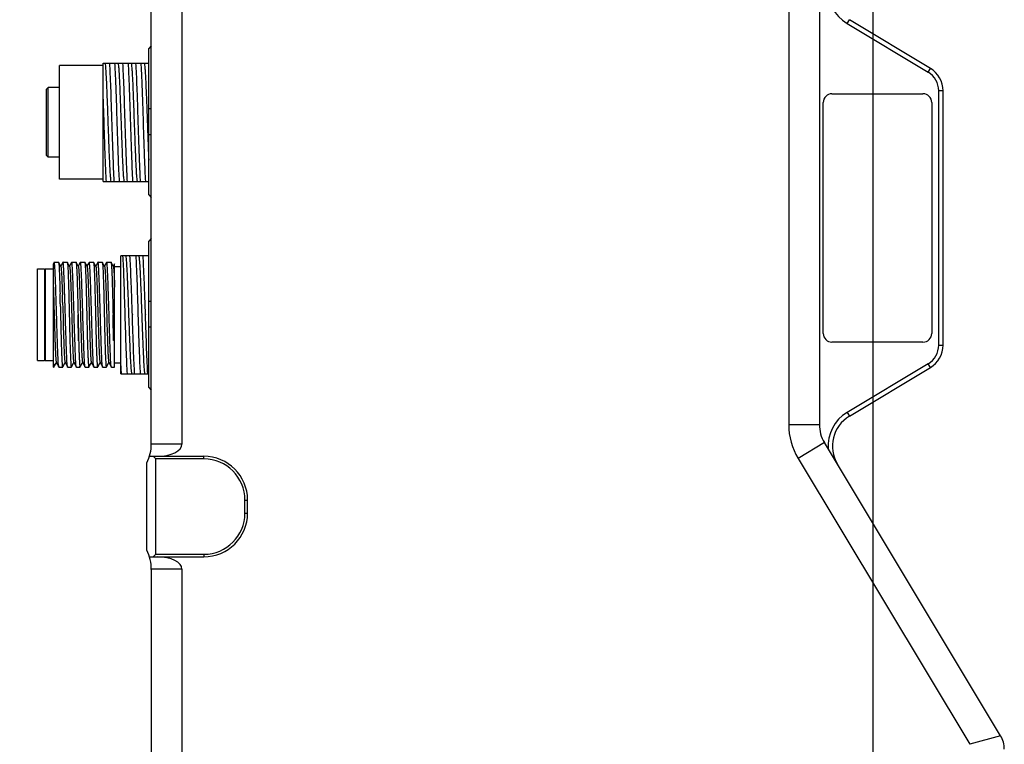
# Model space of a CAD drawing. Header units: millimetres. Extents: x 139 to 470, y 107 to 343.
# Tile 8 of 20: x 246 to 275, y 213 to 234. Entities that reach past the tile are written whole.
import ezdxf

# ---------------------------------------------------------------- set-up
doc = ezdxf.new("R2010")
doc.units = ezdxf.units.MM
doc.header["$LTSCALE"] = 32.67
doc.header["$PDMODE"] = 3
doc.header["$PDSIZE"] = 8
doc.layers.get('0').update_dxf_attribs({"linetype": 'CONTINUOUS'})
doc.layers.get('Defpoints').update_dxf_attribs({"linetype": 'CONTINUOUS'})
doc.layers.add('00_COMPONENTS', color=7, linetype='CONTINUOUS')
doc.layers.add('51__DRAFT_DIMS', color=7, linetype='CONTINUOUS')
doc.styles.get("Standard").update_dxf_attribs({"font": 'Roboto-Regular.ttf'})
doc.dimstyles.new('DIMSTYLE_5', dxfattribs={"dimtxt": 3, "dimasz": 3, "dimexe": 2.5, "dimexo": 0.5, "dimgap": 0.75, "dimtad": 1, "dimlfac": 4, "dimdsep": 46, "dimtxsty": 'STANDARD', "dimblk": '_FILLED', "dimblk1": '_FILLED', "dimblk2": '_FILLED', "dimcen": 0.09, "dimclrt": 3, "dimazin": 2, "dimtp": 0.5, "dimtm": 0.5, "dimtfac": 1, "dimtofl": 0, "dimtmove": 0, "dimatfit": 3, "dimldrblk": '_FILLED', "dimfxl": 1, "dimtolj": 1, "dimarcsym": 0})

# ---------------------------------------------------------------- blocks, each defined once
blk = doc.blocks.new('_FILLED')
at = {"color": 0, "linetype": 'ByBlock'}
blk.add_solid([(0, 0), (-1, 0.1667), (-1, -0.1667)], dxfattribs=at)
blk = doc.blocks.new('*D8')
at = {"layer": '51__DRAFT_DIMS', "color": 0, "lineweight": -2}
for p, q in [((257.653, 257.908), (226.642, 257.908)), ((229.142, 254.908), (229.142, 200.908)), ((253.214, 197.908), (226.642, 197.908))]:
    blk.add_line(p, q, dxfattribs=at)
at = {"layer": 'Defpoints', "color": 0}
for p in [(258.153, 257.908), (229.142, 197.908), (253.714, 197.908)]:
    blk.add_point(p, dxfattribs=at)
at = {"layer": '51__DRAFT_DIMS', "color": 0, "linetype": 'ByBlock', "lineweight": -2, "xscale": 3, "yscale": 3, "zscale": 3}
for p, rotation in [((229.142, 257.908), 90), ((229.142, 197.908), 270)]:
    blk.add_blockref('_FILLED', p, dxfattribs=dict(at, rotation=rotation))
at = {"layer": '51__DRAFT_DIMS', "color": 3, "insert": (224.392, 227.878), "char_height": 3, "attachment_point": 2, "rotation": 90, "line_spacing_factor": 0.9}
blk.add_mtext('\\A1;240', dxfattribs=at)

msp = doc.modelspace()

# ---------------------------------------------------------------- linework, layer by layer
at = {"layer": '00_COMPONENTS', "color": 7}
for p, q in [((250.1531, 221.39), (250.1531, 234.3003)), ((251.0281, 234.3076), (251.0281, 221.3826)), ((268.3676, 233.751), (268.3676, 221.9392)), ((269.2426, 233.751), (269.2426, 221.9392)), ((270.0354, 233.4062), (272.35, 232.0154)), ((272.4144, 232.1226), (270.0998, 233.5133)), ((250.1531, 232.763), (250.0781, 232.6868)), ((250.0781, 228.5035), (250.0781, 232.6868)), ((247.5281, 228.9544), (247.5281, 232.2044)), ((248.7781, 232.2044), (247.5281, 232.2044)), ((248.7781, 228.8919), (248.7781, 232.2669)), ((248.7781, 232.2669), (250.0781, 232.2669)), ((247.1531, 231.5294), (247.2031, 231.5794)), ((247.2031, 229.5794), (247.2031, 231.5794)), ((247.5281, 231.5794), (247.2031, 231.5794)), ((247.1531, 229.6294), (247.1531, 231.5294)), ((269.6031, 231.3951), (272.2031, 231.3951)), ((272.6531, 224.2106), (272.6531, 231.4797)), ((272.7781, 224.2106), (272.7781, 231.4797)), ((269.3531, 224.5451), (269.3531, 231.1451)), ((272.4531, 231.1451), (272.4531, 224.5451)), ((249.6513, 230.8905), (249.6577, 230.7066)), ((250.0781, 230.9701), (250.1531, 230.9701)), ((250.1531, 230.2201), (250.0781, 230.2201)), ((247.1531, 229.6294), (247.2031, 229.5794)), ((247.5281, 229.5794), (247.2031, 229.5794)), ((248.7781, 228.9544), (247.5281, 228.9544)), ((248.7781, 228.8919), (250.0781, 228.8919)), ((250.0781, 228.5035), (250.1531, 228.4273)), ((250.1531, 227.2629), (250.0781, 227.1868)), ((250.0781, 223.0035), (250.0781, 227.1868)), ((247.3777, 226.578), (247.3529, 226.535)), ((247.3531, 223.5794), (247.3531, 226.535)), ((247.3794, 226.5794), (247.4991, 226.5794)), ((247.5664, 226.4649), (247.5012, 226.5776)), ((247.6229, 226.5695), (247.5729, 226.4831)), ((247.6277, 226.578), (247.6229, 226.5695)), ((247.6277, 226.578), (247.6266, 226.5753)), ((247.6294, 226.5794), (247.7491, 226.5794)), ((247.8164, 226.4649), (247.7512, 226.5776)), ((247.8729, 226.5695), (247.8229, 226.4831)), ((247.8778, 226.578), (247.8729, 226.5695)), ((247.8794, 226.5794), (247.8778, 226.578)), ((247.8794, 226.5794), (247.9992, 226.5794)), ((248.0664, 226.4649), (248.0012, 226.5777)), ((248.1228, 226.5695), (248.0729, 226.4831)), ((248.1278, 226.578), (248.1228, 226.5695)), ((248.1294, 226.5794), (248.1278, 226.578)), ((248.1294, 226.5794), (248.2491, 226.5794)), ((248.3164, 226.4648), (248.2512, 226.5776)), ((248.3731, 226.5699), (248.3233, 226.4838)), ((248.3777, 226.578), (248.3731, 226.5699)), ((248.3777, 226.578), (248.3766, 226.5753)), ((248.3794, 226.5794), (248.4991, 226.5794)), ((248.5664, 226.4649), (248.5012, 226.5777)), ((248.6231, 226.5699), (248.5733, 226.4838)), ((248.6277, 226.578), (248.6231, 226.5699)), ((248.6277, 226.578), (248.6266, 226.5753)), ((248.6294, 226.5794), (248.7491, 226.5794)), ((248.8163, 226.4649), (248.7511, 226.5777)), ((248.8731, 226.5699), (248.8233, 226.4838)), ((248.8777, 226.578), (248.8731, 226.5699)), ((248.8777, 226.578), (248.8766, 226.5753)), ((248.8794, 226.5794), (248.9991, 226.5794)), ((249.0663, 226.4649), (249.0011, 226.5777)), ((249.1029, 226.535), (249.0643, 226.4683)), ((249.1031, 223.5794), (249.1031, 226.535)), ((249.2781, 223.3919), (249.2781, 226.7669)), ((250.0781, 226.7669), (249.2781, 226.7669)), ((246.9031, 223.7669), (246.9031, 226.3919)), ((246.9031, 226.3919), (247.1031, 226.3919)), ((247.1031, 226.3919), (247.1031, 223.7669)), ((247.1031, 226.3669), (247.1281, 226.3919)), ((247.1281, 223.7669), (247.1281, 226.3919)), ((247.1281, 226.3919), (247.3531, 226.3919)), ((247.5729, 226.4831), (247.5644, 226.4683)), ((247.8229, 226.4831), (247.8144, 226.4683)), ((248.0729, 226.4831), (248.0644, 226.4683)), ((248.3233, 226.4838), (248.3144, 226.4683)), ((248.5733, 226.4838), (248.5644, 226.4684)), ((248.8233, 226.4838), (248.8143, 226.4683)), ((249.1031, 226.4544), (249.2781, 226.4544)), ((247.5424, 225.7373), (247.5424, 225.7347)), ((247.5425, 225.7349), (247.5434, 225.6969)), ((247.5434, 225.6969), (247.544, 225.6739)), ((247.6056, 225.7805), (247.6101, 225.6461)), ((249.8506, 225.8486), (249.8508, 225.843)), ((249.8508, 225.843), (249.8522, 225.8082)), ((249.8522, 225.8082), (249.8524, 225.8028)), ((249.8524, 225.8028), (249.8597, 225.6086)), ((247.5509, 225.3952), (247.5511, 225.3842)), ((247.5511, 225.3842), (247.5512, 225.3817)), ((247.5512, 225.3818), (247.5513, 225.3768)), ((247.5513, 225.3768), (247.5514, 225.3743)), ((247.6168, 225.4328), (247.617, 225.4271)), ((247.617, 225.4271), (247.6172, 225.4197)), ((247.6172, 225.4197), (247.6179, 225.3961)), ((247.6179, 225.3961), (247.6211, 225.285)), ((249.8597, 225.6086), (249.8601, 225.5976)), ((249.8601, 225.5976), (249.8608, 225.5789)), ((249.8608, 225.5789), (249.8611, 225.5684)), ((249.8611, 225.5684), (249.864, 225.4902)), ((249.864, 225.4902), (249.8644, 225.4797)), ((249.8644, 225.4797), (249.8648, 225.467)), ((249.8648, 225.467), (249.8654, 225.45)), ((249.8654, 225.45), (249.8664, 225.423)), ((250.0781, 225.4701), (250.1531, 225.4701)), ((247.5514, 225.3743), (247.5526, 225.3208)), ((247.5526, 225.3207), (247.5528, 225.3133)), ((247.5527, 225.3171), (247.5528, 225.3133)), ((247.5528, 225.3133), (247.5581, 225.0794)), ((247.6211, 225.285), (247.6213, 225.2773)), ((247.6213, 225.2773), (247.6215, 225.2699)), ((247.6215, 225.2699), (247.6303, 224.9607)), ((247.6303, 224.9607), (247.6307, 224.9463)), ((247.6307, 224.9463), (247.634, 224.8342)), ((247.634, 224.8342), (247.6347, 224.8108)), ((249.395, 225.0845), (249.3951, 225.0794)), ((249.6116, 225.0845), (249.6117, 225.0794)), ((249.7699, 225.0845), (249.7701, 225.0794)), ((249.9865, 225.0845), (249.9867, 225.0794)), ((247.6347, 224.8108), (247.6459, 224.4563)), ((250.1531, 224.7201), (250.0781, 224.7201)), ((247.6459, 224.4563), (247.6504, 224.3151)), ((249.1031, 224.3625), (249.0755, 224.3386)), ((249.1031, 224.3386), (249.0755, 224.3386)), ((272.2031, 224.2951), (269.6031, 224.2951)), ((246.9031, 223.7669), (247.1031, 223.7669)), ((247.1031, 223.7919), (247.1281, 223.7669)), ((247.1281, 223.7669), (247.3531, 223.7669)), ((247.3711, 223.5928), (247.4314, 223.6971)), ((247.4314, 223.6971), (247.4394, 223.7109)), ((247.4374, 223.7143), (247.5057, 223.5961)), ((247.6211, 223.5928), (247.6814, 223.697)), ((247.6814, 223.697), (247.6894, 223.7109)), ((247.6874, 223.7144), (247.7557, 223.5961)), ((247.8711, 223.5927), (247.9314, 223.697)), ((247.9314, 223.697), (247.9394, 223.7108)), ((247.9373, 223.7143), (248.0057, 223.596)), ((248.1314, 223.6106), (248.1814, 223.697)), ((248.1814, 223.697), (248.1894, 223.7108)), ((248.1874, 223.7143), (248.2559, 223.5958)), ((248.3711, 223.5927), (248.4312, 223.6967)), ((248.4312, 223.6967), (248.4394, 223.7109)), ((248.4374, 223.7144), (248.5057, 223.5961)), ((248.621, 223.5927), (248.6812, 223.6967)), ((248.6812, 223.6967), (248.6894, 223.7109)), ((248.6874, 223.7143), (248.7557, 223.5961)), ((248.871, 223.5927), (248.9312, 223.6967)), ((248.9312, 223.6967), (248.9394, 223.7109)), ((248.9374, 223.7143), (249.0057, 223.5961)), ((249.1031, 223.7044), (249.2781, 223.7044)), ((247.3531, 223.5794), (247.3673, 223.5794)), ((247.3682, 223.5881), (247.369, 223.5892)), ((247.369, 223.5892), (247.3711, 223.5928)), ((247.369, 223.5892), (247.3693, 223.5897)), ((247.5116, 223.5794), (247.6173, 223.5794)), ((247.619, 223.5892), (247.6211, 223.5928)), ((247.7616, 223.5794), (247.8673, 223.5794)), ((247.869, 223.5891), (247.8711, 223.5927)), ((248.0116, 223.5794), (248.1173, 223.5794)), ((248.119, 223.5891), (248.1314, 223.6106)), ((248.2616, 223.5794), (248.3673, 223.5794)), ((248.3685, 223.5886), (248.3694, 223.5898)), ((248.369, 223.5892), (248.3711, 223.5927)), ((248.5116, 223.5794), (248.6173, 223.5794)), ((248.6184, 223.5882), (248.619, 223.5891)), ((248.619, 223.5891), (248.621, 223.5927)), ((248.619, 223.5891), (248.6195, 223.5901)), ((248.7616, 223.5794), (248.8673, 223.5794)), ((248.8685, 223.5886), (248.8693, 223.5896)), ((248.869, 223.5892), (248.871, 223.5927)), ((249.0116, 223.5794), (249.1031, 223.5794)), ((272.35, 223.6748), (270.0354, 222.2841)), ((270.0998, 222.177), (272.4144, 223.5677)), ((249.2781, 223.3919), (249.4603, 223.3919)), ((249.461, 223.3919), (249.8353, 223.3919)), ((249.836, 223.3919), (250.0781, 223.3919)), ((250.0781, 223.0035), (250.1531, 222.9273)), ((274.421, 213.0437), (269.3855, 221.4242)), ((250.1009, 221.0326), (251.6531, 221.0326)), ((250.2781, 220.9576), (250.2031, 221.0326)), ((250.2781, 218.2326), (250.2781, 220.9576)), ((251.6531, 220.9576), (250.2781, 220.9576)), ((268.6355, 220.9736), (273.5468, 212.7997)), ((250.0281, 218.3451), (250.0281, 220.8451)), ((252.8281, 219.4076), (252.8281, 219.7826)), ((252.9031, 219.4076), (252.9031, 219.7826)), ((250.1009, 218.1576), (251.6531, 218.1576)), ((250.2031, 218.1576), (250.2781, 218.2326)), ((250.2781, 218.2326), (251.6531, 218.2326)), ((250.1531, 217.8003), (250.1531, 201.4683)), ((251.0281, 217.8076), (251.0281, 201.8283))]:
    msp.add_line(p, q, dxfattribs=at)
at = {"layer": '00_COMPONENTS', "color": 4}
for p, q in [((270.0354, 233.4062), (270.0998, 233.5133)), ((272.35, 232.0154), (272.4144, 232.1226)), ((272.7781, 231.4797), (272.6531, 231.4797)), ((272.6531, 224.2106), (272.7781, 224.2106)), ((272.4144, 223.5677), (272.35, 223.6748)), ((270.0354, 222.2841), (270.0998, 222.177)), ((268.3676, 221.9392), (269.2426, 221.9392)), ((251.0281, 221.3826), (250.1531, 221.3826)), ((269.3855, 221.4242), (268.6355, 220.9736)), ((251.6531, 220.9576), (251.6531, 221.0326)), ((252.8281, 219.7826), (252.9031, 219.7826)), ((252.8281, 219.4076), (252.9031, 219.4076)), ((251.6531, 218.2326), (251.6531, 218.1576)), ((251.0281, 217.8076), (250.1531, 217.8076)), ((274.4218, 213.0424), (273.5468, 212.7997))]:
    msp.add_line(p, q, dxfattribs=at)
at = {"layer": '00_COMPONENTS', "color": 7}
for centre, radius, start, end in [((270.6149, 234.3705), 1.125, 176.26604, 239), ((272.0281, 231.4797), 0.625, 0, 59), ((272.0281, 231.4797), 0.75, 0, 59), ((269.6031, 231.1451), 0.25, 90, 180), ((272.2031, 231.1451), 0.25, 0, 90), ((123.7785, 222.5024), 123.8062, 1.338879, 1.467891), ((163.8033, 222.8776), 83.8525, 1.746161, 1.892015), ((269.6031, 224.5451), 0.25, 180, 270), ((272.2031, 224.5451), 0.25, 270, 360), ((272.0281, 224.2106), 0.625, 301, 360), ((272.0281, 224.2106), 0.75, 301, 360), ((270.6149, 221.3198), 1.125, 120.9999, 183.73396), ((270.6149, 221.3198), 1, 121, 211), ((270.2426, 221.9392), 1.875, 180, 211), ((270.2426, 221.9392), 1, 180, 211), ((248.9031, 221.39), 1.25, 334.15807, 360), ((251.6531, 219.7826), 1.25, 0, 90), ((251.6531, 219.7826), 1.175, 0, 90), ((251.6531, 219.4076), 1.25, 270, 360), ((251.6531, 219.4076), 1.175, 270, 360), ((248.9031, 217.8003), 1.25, 0, 25.84193), ((273.7781, 212.6575), 0.75, 0, 31)]:
    msp.add_arc(centre, radius, start, end, dxfattribs=at)
for centre, start_param, end_param in [((250.3227, 221.3826), -1.5707963, 0), ((250.3227, 217.8076), 0, 1.5707963)]:
    msp.add_ellipse(centre, major_axis=(0.7054, 0), ratio=0.4961389, start_param=start_param, end_param=end_param, dxfattribs=at)
for points, knots in [([(248.8287, 232.2668), (248.8338, 232.2416), (248.841, 232.174), (248.8512, 232.0496), (248.8611, 231.8802), (248.8711, 231.6712), (248.8814, 231.4288), (248.8956, 231.0612), (248.9121, 230.5794), (248.929, 230.0977), (248.9429, 229.73), (248.9533, 229.4876), (248.9634, 229.2786), (248.9731, 229.1092), (248.9834, 228.9848), (248.9906, 228.9172), (248.9957, 228.892)], [0, 0, 0, 0, 0.0228937, 0.0601773, 0.1108672, 0.1734593, 0.2459546, 0.326198, 0.5000152, 0.6738079, 0.7540644, 0.8266052, 0.8891255, 0.9398205, 0.977185, 1, 1, 1, 1]), ([(248.9553, 232.2669), (248.9621, 232.1675), (248.9738, 231.9343), (248.9925, 231.458), (249.013, 230.824), (249.0356, 230.0948), (249.0551, 229.517), (249.0721, 229.1255), (249.0809, 228.9629), (249.0858, 228.8919)], [0, 0, 0, 0, 0.0884584, 0.2074184, 0.4233227, 0.651923, 0.8553694, 0.936811, 1, 1, 1, 1]), ([(249.2442, 228.8919), (249.2376, 228.9913), (249.2256, 229.2245), (249.207, 229.7008), (249.1865, 230.3348), (249.164, 231.064), (249.1417, 231.7129), (249.1245, 232.1044), (249.1137, 232.2669)], [0, 0, 0, 0, 0.0884585, 0.2074189, 0.4233239, 0.6519248, 0.8553718, 1, 1, 1, 1]), ([(249.2036, 232.2667), (249.2088, 232.2415), (249.2163, 232.174), (249.2261, 232.0496), (249.2359, 231.8802), (249.2485, 231.6269), (249.2619, 231.2882), (249.2772, 230.8707), (249.2922, 230.4332), (249.3074, 230.0057), (249.3224, 229.6175), (249.3353, 229.331), (249.3466, 229.1411), (249.354, 229.0342), (249.3614, 228.9539), (249.3671, 228.9095), (249.3707, 228.8921)], [0, 0, 0, 0, 0.0227982, 0.0601391, 0.1108705, 0.1733923, 0.285234, 0.4117397, 0.544282, 0.6738054, 0.7914281, 0.8891341, 0.9283928, 0.9602596, 0.9842295, 1, 1, 1, 1]), ([(249.3303, 232.2669), (249.3371, 232.1675), (249.3488, 231.9343), (249.3676, 231.4581), (249.3879, 230.824), (249.4106, 230.0948), (249.4301, 229.517), (249.4471, 229.1255), (249.4559, 228.9629), (249.4608, 228.8919)], [0, 0, 0, 0, 0.0884581, 0.2074182, 0.4233226, 0.651923, 0.8553695, 0.9368113, 1, 1, 1, 1]), ([(249.4885, 232.2669), (249.4954, 232.1675), (249.5073, 231.9343), (249.5205, 231.5839), (249.5345, 231.2071), (249.5495, 230.7069), (249.5662, 230.2032), (249.5816, 229.717), (249.5936, 229.3965), (249.6056, 229.1255), (249.6141, 228.9629), (249.619, 228.8919)], [0, 0, 0, 0, 0.0884617, 0.2074219, 0.3114309, 0.423327, 0.6519268, 0.759068, 0.8553725, 0.9368138, 1, 1, 1, 1]), ([(249.5787, 232.2669), (249.5821, 232.2504), (249.5874, 232.2086), (249.5946, 232.1334), (249.6019, 232.0339), (249.6126, 231.8573), (249.6248, 231.5901), (249.6339, 231.3639), (249.6386, 231.24)], [0, 0, 0, 0, 0.0489901, 0.122777, 0.2202276, 0.3398895, 0.6386556, 1, 1, 1, 1]), ([(249.7053, 232.2669), (249.7121, 232.1675), (249.7237, 231.9343), (249.7425, 231.458), (249.763, 230.824), (249.7856, 230.0948), (249.8051, 229.517), (249.8221, 229.1255), (249.8309, 228.9629), (249.8358, 228.8919)], [0, 0, 0, 0, 0.0884581, 0.2074182, 0.4233225, 0.6519229, 0.8553692, 0.9368109, 1, 1, 1, 1]), ([(249.9943, 228.8919), (249.9875, 228.9913), (249.9757, 229.2245), (249.957, 229.7008), (249.9366, 230.3348), (249.9139, 231.064), (249.8944, 231.6418), (249.8774, 232.0333), (249.8686, 232.1959), (249.8638, 232.2669)], [0, 0, 0, 0, 0.0884582, 0.2074184, 0.4233227, 0.6519231, 0.8553696, 0.9368114, 1, 1, 1, 1]), ([(249.9539, 232.2667), (249.9574, 232.2495), (249.9629, 232.2056), (249.9703, 232.1262), (249.9779, 232.0206), (249.989, 231.8332), (250.0016, 231.5501), (250.0168, 231.1664), (250.0316, 230.743), (250.0468, 230.3086), (250.0617, 229.8925), (250.0723, 229.6245), (250.0781, 229.4984)], [0, 0, 0, 0, 0.0189725, 0.0478515, 0.0862897, 0.1335443, 0.2511263, 0.3929209, 0.5492681, 0.7096851, 0.8633886, 1, 1, 1, 1]), ([(248.8691, 228.8919), (248.8587, 229.0406), (248.8429, 229.398), (248.822, 229.9934), (248.8012, 230.6732), (248.7864, 231.1444), (248.7781, 231.3777)], [0, 0, 0, 0, 0.1798242, 0.4313851, 0.7185435, 1, 1, 1, 1]), ([(249.6386, 231.24), (249.6397, 231.2116), (249.6441, 231.0951), (249.6482, 230.9786), (249.6513, 230.8905)], [0, 0, 0, 0, 0.2436346, 1, 1, 1, 1]), ([(249.6577, 230.7066), (249.6649, 230.4987), (249.6757, 230.1935), (249.6902, 229.7999), (249.701, 229.5377), (249.7118, 229.3108), (249.722, 229.1268), (249.7326, 228.992), (249.7403, 228.919), (249.7458, 228.892)], [0, 0, 0, 0, 0.3434315, 0.5041115, 0.6501953, 0.776649, 0.8791378, 0.9544667, 1, 1, 1, 1]), ([(247.3794, 226.5794), (247.3791, 226.5794), (247.3784, 226.579), (247.3779, 226.5784), (247.3777, 226.578)], [0, 0, 0, 0, 0.400898, 1, 1, 1, 1]), ([(247.4461, 225.0794), (247.4431, 225.1769), (247.4373, 225.3683), (247.4287, 225.6461), (247.4201, 225.9021), (247.413, 226.0972), (247.4072, 226.2352), (247.4031, 226.3226), (247.3992, 226.398), (247.3953, 226.4608), (247.3914, 226.5102), (247.3881, 226.543), (247.3854, 226.562), (247.3835, 226.5712), (247.3821, 226.5764), (247.3803, 226.5794), (247.3794, 226.5794)], [0, 0, 0, 0, 0.1948011, 0.3821248, 0.554779, 0.7061362, 0.7719764, 0.8303918, 0.8808234, 0.9227913, 0.9558984, 0.9798392, 0.9883109, 0.9944406, 0.9982598, 1, 1, 1, 1]), ([(247.5012, 226.5776), (247.5026, 226.5751), (247.5046, 226.5673), (247.5072, 226.5525), (247.5098, 226.5311), (247.5136, 226.4898), (247.5182, 226.4227), (247.5231, 226.3245), (247.5281, 226.2042), (247.533, 226.0639), (247.5378, 225.906), (247.5409, 225.7952), (247.5424, 225.7373)], [0, 0, 0, 0, 0.0102829, 0.0282015, 0.0538272, 0.0870944, 0.1760041, 0.2934195, 0.4372828, 0.6050477, 0.793736, 1, 1, 1, 1]), ([(247.6294, 226.5794), (247.6291, 226.5794), (247.6284, 226.579), (247.628, 226.5784), (247.6277, 226.578)], [0, 0, 0, 0, 0.4015463, 1, 1, 1, 1]), ([(247.6962, 225.0794), (247.6932, 225.1769), (247.6873, 225.3683), (247.6787, 225.6461), (247.6702, 225.9021), (247.663, 226.0972), (247.6572, 226.2352), (247.6532, 226.3226), (247.6492, 226.398), (247.6452, 226.4608), (247.6414, 226.5102), (247.6381, 226.543), (247.6354, 226.562), (247.6335, 226.5712), (247.632, 226.5764), (247.6302, 226.5794), (247.6294, 226.5794)], [0, 0, 0, 0, 0.1948078, 0.3821219, 0.5547777, 0.7061357, 0.7719744, 0.8303908, 0.8808231, 0.92279, 0.9558971, 0.9798367, 0.9883109, 0.9944413, 0.9982615, 1, 1, 1, 1]), ([(247.7512, 226.5776), (247.7535, 226.5735), (247.7559, 226.5595), (247.7599, 226.5326), (247.7633, 226.4923), (247.7671, 226.4394), (247.7707, 226.3741), (247.7758, 226.2643), (247.7819, 226.1016), (247.7886, 225.8802), (247.7953, 225.6299), (247.8018, 225.3597), (247.8059, 225.174), (247.8081, 225.0794)], [0, 0, 0, 0, 0.009498, 0.0277593, 0.0547432, 0.0902408, 0.1339437, 0.1854619, 0.3100409, 0.4594992, 0.6284568, 0.8108082, 1, 1, 1, 1]), ([(247.9461, 225.0794), (247.9432, 225.1769), (247.9374, 225.3683), (247.9286, 225.6461), (247.9202, 225.9021), (247.913, 226.0972), (247.9072, 226.2352), (247.9032, 226.3226), (247.8991, 226.398), (247.8952, 226.4608), (247.8915, 226.5102), (247.8881, 226.543), (247.8854, 226.562), (247.8835, 226.5712), (247.882, 226.5764), (247.8803, 226.5794), (247.8794, 226.5794)], [0, 0, 0, 0, 0.1948095, 0.3821266, 0.5547837, 0.7061426, 0.7719831, 0.830399, 0.8808329, 0.9228001, 0.955905, 0.9798489, 0.9883215, 0.9944525, 0.9982705, 1, 1, 1, 1]), ([(248.0012, 226.5777), (248.0035, 226.5736), (248.0059, 226.5595), (248.0098, 226.5328), (248.0133, 226.4924), (248.0171, 226.4396), (248.0206, 226.3743), (248.0258, 226.2645), (248.0319, 226.1018), (248.0387, 225.8804), (248.0452, 225.63), (248.0518, 225.3598), (248.056, 225.174), (248.0581, 225.0794)], [0, 0, 0, 0, 0.0094587, 0.0276886, 0.0546489, 0.0901256, 0.1338129, 0.1853242, 0.3099005, 0.4593764, 0.6283643, 0.810768, 1, 1, 1, 1]), ([(248.1961, 225.0794), (248.1931, 225.1769), (248.1874, 225.3683), (248.1787, 225.6461), (248.1702, 225.9021), (248.163, 226.0972), (248.1572, 226.2352), (248.1531, 226.3226), (248.1491, 226.398), (248.1453, 226.4608), (248.1415, 226.5102), (248.1381, 226.543), (248.1354, 226.562), (248.1335, 226.5712), (248.132, 226.5764), (248.1303, 226.5794), (248.1294, 226.5794)], [0, 0, 0, 0, 0.19481, 0.3821275, 0.5547852, 0.7061441, 0.7719849, 0.8304011, 0.8808349, 0.9228019, 0.9559074, 0.979852, 0.9883244, 0.9944547, 0.9982716, 1, 1, 1, 1]), ([(248.2512, 226.5776), (248.2535, 226.5735), (248.2559, 226.5594), (248.2599, 226.5326), (248.2633, 226.4922), (248.2671, 226.4393), (248.2707, 226.374), (248.2758, 226.2642), (248.2819, 226.1015), (248.2886, 225.8801), (248.2953, 225.6298), (248.3017, 225.3597), (248.306, 225.174), (248.3082, 225.0794)], [0, 0, 0, 0, 0.0095172, 0.0277918, 0.0547876, 0.0902952, 0.1340038, 0.1855284, 0.3101066, 0.4595575, 0.6284996, 0.8108313, 1, 1, 1, 1]), ([(248.3794, 226.5794), (248.3791, 226.5794), (248.3784, 226.579), (248.378, 226.5784), (248.3777, 226.578)], [0, 0, 0, 0, 0.401489, 1, 1, 1, 1]), ([(248.4462, 225.0794), (248.4432, 225.1769), (248.4373, 225.3683), (248.4287, 225.6461), (248.4202, 225.9021), (248.413, 226.0972), (248.4072, 226.2352), (248.4032, 226.3226), (248.3992, 226.398), (248.3952, 226.4608), (248.3914, 226.5102), (248.3881, 226.543), (248.3854, 226.562), (248.3835, 226.5712), (248.382, 226.5764), (248.3802, 226.5794), (248.3794, 226.5794)], [0, 0, 0, 0, 0.1948078, 0.3821218, 0.5547777, 0.7061357, 0.7719744, 0.8303909, 0.880823, 0.9227899, 0.9558973, 0.9798368, 0.9883108, 0.9944411, 0.9982612, 1, 1, 1, 1]), ([(248.5012, 226.5777), (248.5035, 226.5736), (248.5059, 226.5595), (248.5098, 226.5327), (248.5133, 226.4924), (248.5171, 226.4395), (248.5207, 226.3742), (248.5258, 226.2645), (248.5319, 226.1018), (248.5386, 225.8804), (248.5453, 225.63), (248.5517, 225.3598), (248.556, 225.174), (248.5582, 225.0794)], [0, 0, 0, 0, 0.0094699, 0.0277054, 0.0546702, 0.0901526, 0.1338423, 0.1853554, 0.3099312, 0.4594027, 0.6283851, 0.8107705, 1, 1, 1, 1]), ([(248.6294, 226.5794), (248.6291, 226.5794), (248.6284, 226.579), (248.628, 226.5784), (248.6277, 226.578)], [0, 0, 0, 0, 0.4013773, 1, 1, 1, 1]), ([(248.6962, 225.0794), (248.6932, 225.1769), (248.6873, 225.3683), (248.6787, 225.6461), (248.6702, 225.9021), (248.663, 226.0972), (248.6572, 226.2352), (248.6532, 226.3226), (248.6492, 226.398), (248.6452, 226.4608), (248.6414, 226.5102), (248.6381, 226.543), (248.6354, 226.562), (248.6335, 226.5712), (248.632, 226.5764), (248.6302, 226.5794), (248.6294, 226.5794)], [0, 0, 0, 0, 0.1948077, 0.3821216, 0.5547774, 0.7061352, 0.771974, 0.8303905, 0.8808224, 0.9227894, 0.955897, 0.9798363, 0.98831, 0.9944402, 0.9982605, 1, 1, 1, 1]), ([(248.7511, 226.5777), (248.7535, 226.5736), (248.7558, 226.5596), (248.7599, 226.5329), (248.7633, 226.4926), (248.767, 226.4397), (248.7706, 226.3744), (248.7758, 226.2647), (248.7819, 226.102), (248.7886, 225.8805), (248.7952, 225.6301), (248.8018, 225.3598), (248.8059, 225.174), (248.8081, 225.0794)], [0, 0, 0, 0, 0.0094298, 0.0276408, 0.0545807, 0.0900412, 0.1337184, 0.1852213, 0.309796, 0.4592835, 0.6282972, 0.8107235, 1, 1, 1, 1]), ([(248.8794, 226.5794), (248.8791, 226.5794), (248.8784, 226.579), (248.878, 226.5784), (248.8777, 226.578)], [0, 0, 0, 0, 0.4011716, 1, 1, 1, 1]), ([(248.9462, 225.0794), (248.9432, 225.1769), (248.9373, 225.3683), (248.9287, 225.6461), (248.9202, 225.9021), (248.913, 226.0972), (248.9072, 226.2352), (248.9031, 226.3226), (248.8992, 226.398), (248.8952, 226.4608), (248.8914, 226.5102), (248.8881, 226.543), (248.8854, 226.562), (248.8835, 226.5712), (248.882, 226.5764), (248.8803, 226.5794), (248.8794, 226.5794)], [0, 0, 0, 0, 0.1948076, 0.3821216, 0.5547774, 0.7061351, 0.771974, 0.8303906, 0.8808223, 0.9227893, 0.9558972, 0.9798363, 0.9883099, 0.9944399, 0.9982601, 1, 1, 1, 1]), ([(249.0011, 226.5777), (249.0035, 226.5736), (249.0059, 226.5595), (249.0099, 226.5327), (249.0133, 226.4924), (249.017, 226.4395), (249.0206, 226.3742), (249.0259, 226.2645), (249.0318, 226.1018), (249.0387, 225.8804), (249.0452, 225.63), (249.0518, 225.3598), (249.056, 225.174), (249.0581, 225.0794)], [0, 0, 0, 0, 0.0094737, 0.0277132, 0.0546757, 0.0901554, 0.1338465, 0.1853597, 0.3099346, 0.4594061, 0.628386, 0.8107794, 1, 1, 1, 1]), ([(249.3337, 226.7669), (249.3403, 226.6678), (249.3518, 226.4353), (249.3725, 225.8745), (249.3856, 225.4128), (249.395, 225.0845)], [0, 0, 0, 0, 0.1769317, 0.414793, 1, 1, 1, 1]), ([(249.4209, 226.7669), (249.426, 226.7392), (249.4333, 226.6665), (249.4436, 226.534), (249.4535, 226.3564), (249.4638, 226.1392), (249.4742, 225.8891), (249.4883, 225.5134), (249.5021, 225.122), (249.5157, 224.7271), (249.5263, 224.4417), (249.5365, 224.1766), (249.5468, 223.9401), (249.5572, 223.7395), (249.5671, 223.5812), (249.5759, 223.478), (249.5837, 223.4202), (249.5877, 223.3998), (249.59, 223.3919)], [0, 0, 0, 0, 0.0250198, 0.0647583, 0.1179167, 0.1829194, 0.2577502, 0.3400203, 0.5165832, 0.6053342, 0.6906929, 0.7700074, 0.8407808, 0.9008118, 0.9482564, 0.9816193, 0.9926875, 1, 1, 1, 1]), ([(249.6116, 225.0845), (249.6058, 225.255), (249.5941, 225.5832), (249.5777, 226.0449), (249.5609, 226.4353), (249.5491, 226.6678), (249.5421, 226.7669)], [0, 0, 0, 0, 0.3039179, 0.5851862, 0.8230567, 1, 1, 1, 1]), ([(249.7087, 226.7669), (249.7154, 226.6678), (249.7267, 226.4353), (249.7478, 225.8745), (249.7607, 225.4128), (249.7699, 225.0845)], [0, 0, 0, 0, 0.1769314, 0.4147936, 1, 1, 1, 1]), ([(249.7958, 226.7669), (249.7988, 226.7508), (249.8038, 226.7113), (249.8138, 226.6051), (249.8251, 226.4246), (249.8382, 226.158), (249.8463, 225.9581), (249.8506, 225.8486)], [0, 0, 0, 0, 0.0533659, 0.1297449, 0.3476005, 0.6429633, 1, 1, 1, 1]), ([(249.9865, 225.0845), (249.9805, 225.255), (249.9696, 225.5833), (249.9523, 226.0449), (249.9363, 226.4353), (249.9239, 226.6678), (249.9171, 226.7669)], [0, 0, 0, 0, 0.3039178, 0.5851871, 0.8230557, 1, 1, 1, 1]), ([(247.5663, 226.4648), (247.5676, 226.4626), (247.5693, 226.4561), (247.5729, 226.4362), (247.5767, 226.3983), (247.5816, 226.3382), (247.5866, 226.259), (247.5915, 226.1616), (247.5981, 226.0001), (247.6026, 225.8711), (247.6056, 225.7805)], [0, 0, 0, 0, 0.0109223, 0.0293436, 0.0885829, 0.1769222, 0.2931481, 0.4358476, 0.603244, 1, 1, 1, 1]), ([(247.816, 226.4642), (247.8182, 226.4604), (247.8206, 226.4475), (247.8246, 226.4229), (247.8282, 226.3858), (247.8319, 226.3372), (247.8355, 226.2772), (247.8407, 226.1763), (247.847, 226.0269), (247.8547, 225.8239), (247.8619, 225.5943), (247.8693, 225.3466), (247.8767, 225.0895), (247.8844, 224.8326), (247.8916, 224.5848), (247.899, 224.3552), (247.9064, 224.1521), (247.9129, 224.0028), (247.9181, 223.902), (247.9217, 223.842), (247.9255, 223.7933), (247.929, 223.7561), (247.9328, 223.7312), (247.9351, 223.7182), (247.9373, 223.7143)], [0, 0, 0, 0, 0.0048158, 0.0139475, 0.0274142, 0.045185, 0.0671163, 0.0929474, 0.1552556, 0.2299014, 0.3143204, 0.4054277, 0.4999126, 0.5944029, 0.6854793, 0.7698894, 0.8446178, 0.9069055, 0.9326815, 0.9545646, 0.9723666, 0.9859316, 0.9951558, 1, 1, 1, 1]), ([(248.0664, 226.4649), (248.0686, 226.4611), (248.0708, 226.4479), (248.0745, 226.423), (248.0778, 226.3856), (248.0815, 226.3369), (248.0852, 226.277), (248.0909, 226.1764), (248.0973, 226.0272), (248.1042, 225.824), (248.1117, 225.5943), (248.1196, 225.3466), (248.1267, 225.0896), (248.1339, 224.8325), (248.1416, 224.5847), (248.1492, 224.3551), (248.156, 224.1521), (248.1625, 224.0028), (248.168, 223.9019), (248.1718, 223.8417), (248.1756, 223.7931), (248.179, 223.756), (248.1827, 223.7314), (248.1849, 223.7185), (248.1871, 223.7147)], [0, 0, 0, 0, 0.0048489, 0.01413, 0.027742, 0.0455378, 0.0673672, 0.093068, 0.1553069, 0.2301058, 0.314517, 0.4055731, 0.5000807, 0.5945753, 0.6857131, 0.7701348, 0.8447122, 0.9070093, 0.9328665, 0.9548281, 0.9726186, 0.9860931, 0.9952134, 1, 1, 1, 1]), ([(248.3164, 226.4649), (248.3186, 226.461), (248.321, 226.4479), (248.3247, 226.4231), (248.3281, 226.3859), (248.3319, 226.3372), (248.3356, 226.2771), (248.3409, 226.1763), (248.3489, 225.9892), (248.3587, 225.7024), (248.3696, 225.3425), (248.3805, 224.9623), (248.3897, 224.6464), (248.3975, 224.4067), (248.403, 224.2453), (248.4086, 224.101), (248.4141, 223.9767), (248.4196, 223.875), (248.4244, 223.8054), (248.4285, 223.7625), (248.4312, 223.7403), (248.4339, 223.725), (248.4359, 223.7169), (248.4374, 223.7144)], [0, 0, 0, 0, 0.0048496, 0.014067, 0.027623, 0.0454231, 0.0673152, 0.0931063, 0.1554085, 0.2712802, 0.4055953, 0.5475259, 0.6856204, 0.7497182, 0.8087475, 0.8615243, 0.9069873, 0.9441894, 0.972428, 0.9829982, 0.9911224, 0.9967796, 1, 1, 1, 1]), ([(248.5664, 226.4649), (248.5686, 226.4611), (248.5709, 226.448), (248.5747, 226.4233), (248.5781, 226.3861), (248.5819, 226.3375), (248.5856, 226.2775), (248.5908, 226.1767), (248.5989, 225.9896), (248.6087, 225.7028), (248.6196, 225.3429), (248.6305, 224.9626), (248.6398, 224.6467), (248.6474, 224.4069), (248.653, 224.2454), (248.6586, 224.1011), (248.6641, 223.9768), (248.6696, 223.8751), (248.6744, 223.8054), (248.6785, 223.7625), (248.6811, 223.7403), (248.6839, 223.725), (248.6859, 223.7169), (248.6874, 223.7143)], [0, 0, 0, 0, 0.0048349, 0.0140243, 0.0275486, 0.0453307, 0.0672184, 0.0929925, 0.155266, 0.2711291, 0.405457, 0.5474092, 0.6855396, 0.7496467, 0.8086978, 0.8614907, 0.9069552, 0.9441796, 0.9724162, 0.9829806, 0.9911082, 0.9967742, 1, 1, 1, 1]), ([(248.8163, 226.4649), (248.8185, 226.4611), (248.8209, 226.4481), (248.8247, 226.4234), (248.8281, 226.3863), (248.8319, 226.3376), (248.8355, 226.2777), (248.8409, 226.1769), (248.8489, 225.9898), (248.8587, 225.7031), (248.8696, 225.3432), (248.8805, 224.9627), (248.8898, 224.6468), (248.8974, 224.4069), (248.903, 224.2454), (248.9086, 224.1011), (248.9141, 223.9768), (248.9196, 223.8751), (248.9244, 223.8054), (248.9285, 223.7625), (248.9312, 223.7402), (248.9339, 223.725), (248.9359, 223.7169), (248.9374, 223.7143)], [0, 0, 0, 0, 0.0048163, 0.0139785, 0.0274902, 0.0452748, 0.0671513, 0.0929064, 0.1551795, 0.2710303, 0.4053716, 0.5473426, 0.6854944, 0.7496139, 0.8086821, 0.8614727, 0.9069527, 0.944186, 0.9724112, 0.982982, 0.9911181, 0.9967853, 1, 1, 1, 1]), ([(249.0663, 226.4649), (249.0674, 226.4629), (249.0691, 226.4572), (249.0726, 226.4399), (249.0763, 226.4068), (249.0807, 226.3542), (249.0852, 226.2848), (249.0897, 226.1995), (249.0961, 226.0574), (249.1003, 225.9438), (249.1031, 225.8637)], [0, 0, 0, 0, 0.0110774, 0.0294064, 0.088181, 0.1761563, 0.292077, 0.434377, 0.6013844, 1, 1, 1, 1]), ([(247.3531, 225.8637), (247.3569, 225.7554), (247.3638, 225.5284), (247.3743, 225.1805), (247.3842, 224.8263), (247.3926, 224.5384), (247.4, 224.3233), (247.4055, 224.1802), (247.4106, 224.0532), (247.4155, 223.9444), (247.4206, 223.8555), (247.4252, 223.7945), (247.4291, 223.7569), (247.4316, 223.7373), (247.4342, 223.7239), (247.436, 223.7168), (247.4373, 223.7145)], [0, 0, 0, 0, 0.1511202, 0.3166992, 0.485282, 0.6451199, 0.7183548, 0.7853292, 0.8447266, 0.8956034, 0.9372133, 0.9688931, 0.9808013, 0.989975, 0.9963597, 1, 1, 1, 1]), ([(249.8664, 225.423), (249.8705, 225.306), (249.8786, 225.0724), (249.8909, 224.7274), (249.9027, 224.3977), (249.9149, 224.0974), (249.9266, 223.8392), (249.937, 223.6557), (249.9459, 223.5381), (249.9517, 223.4739), (249.9575, 223.427), (249.9621, 223.4015), (249.965, 223.3919)], [0, 0, 0, 0, 0.1725373, 0.3447165, 0.5092348, 0.6590745, 0.7879365, 0.8903167, 0.9301822, 0.9619349, 0.9852674, 1, 1, 1, 1]), ([(247.47, 224.334), (247.468, 224.3923), (247.4596, 224.6408), (247.452, 224.8893), (247.4461, 225.0794)], [0, 0, 0, 0, 0.234861, 1, 1, 1, 1]), ([(247.5581, 225.0794), (247.5596, 225.0146), (247.5653, 224.7661), (247.5709, 224.5176), (247.5757, 224.334)], [0, 0, 0, 0, 0.260897, 1, 1, 1, 1]), ([(247.72, 224.334), (247.718, 224.3923), (247.7095, 224.6408), (247.7021, 224.8893), (247.6962, 225.0794)], [0, 0, 0, 0, 0.2348639, 1, 1, 1, 1]), ([(247.8081, 225.0794), (247.8095, 225.0146), (247.8153, 224.7661), (247.8209, 224.5176), (247.8257, 224.334)], [0, 0, 0, 0, 0.260897, 1, 1, 1, 1]), ([(247.97, 224.334), (247.968, 224.3923), (247.9595, 224.6408), (247.952, 224.8893), (247.9461, 225.0794)], [0, 0, 0, 0, 0.234864, 1, 1, 1, 1]), ([(248.0757, 224.334), (248.0742, 224.3923), (248.068, 224.6408), (248.0624, 224.8893), (248.0581, 225.0794)], [0, 0, 0, 0, 0.2348531, 1, 1, 1, 1]), ([(248.0591, 225.0794), (248.0606, 225.0146), (248.0663, 224.7662), (248.071, 224.5177), (248.0757, 224.334)], [0, 0, 0, 0, 0.2607246, 1, 1, 1, 1]), ([(248.22, 224.334), (248.2179, 224.3923), (248.2096, 224.6408), (248.2018, 224.8893), (248.1961, 225.0794)], [0, 0, 0, 0, 0.2348639, 1, 1, 1, 1]), ([(248.3082, 225.0794), (248.3097, 225.0146), (248.3151, 224.7661), (248.321, 224.5176), (248.3257, 224.334)], [0, 0, 0, 0, 0.260897, 1, 1, 1, 1]), ([(248.47, 224.334), (248.468, 224.3923), (248.4595, 224.6408), (248.452, 224.8893), (248.4462, 225.0794)], [0, 0, 0, 0, 0.2348638, 1, 1, 1, 1]), ([(248.5582, 225.0794), (248.5596, 225.0146), (248.5651, 224.7661), (248.5709, 224.5176), (248.5756, 224.334)], [0, 0, 0, 0, 0.260897, 1, 1, 1, 1]), ([(248.72, 224.334), (248.718, 224.3923), (248.7096, 224.6408), (248.702, 224.8893), (248.6962, 225.0794)], [0, 0, 0, 0, 0.2348637, 1, 1, 1, 1]), ([(248.8081, 225.0794), (248.8095, 225.0146), (248.8153, 224.7661), (248.8209, 224.5176), (248.8256, 224.334)], [0, 0, 0, 0, 0.260897, 1, 1, 1, 1]), ([(248.97, 224.334), (248.968, 224.3923), (248.9596, 224.6408), (248.952, 224.8893), (248.9462, 225.0794)], [0, 0, 0, 0, 0.2348637, 1, 1, 1, 1]), ([(249.0755, 224.3386), (249.074, 224.3966), (249.0678, 224.6436), (249.0623, 224.8905), (249.0581, 225.0794)], [0, 0, 0, 0, 0.2350632, 1, 1, 1, 1]), ([(249.059, 225.0794), (249.0605, 225.0151), (249.0662, 224.7681), (249.0709, 224.5212), (249.0755, 224.3386)], [0, 0, 0, 0, 0.2605803, 1, 1, 1, 1]), ([(249.3951, 225.0794), (249.4055, 224.7502), (249.4198, 224.287), (249.4419, 223.7245), (249.4535, 223.4913), (249.4603, 223.3919)], [0, 0, 0, 0, 0.585159, 0.8230789, 1, 1, 1, 1]), ([(249.6768, 223.3919), (249.6701, 223.4913), (249.6584, 223.7245), (249.6362, 224.287), (249.6221, 224.7502), (249.6117, 225.0794)], [0, 0, 0, 0, 0.1769174, 0.4148354, 1, 1, 1, 1]), ([(249.7701, 225.0794), (249.7805, 224.7502), (249.7948, 224.287), (249.8169, 223.7245), (249.8285, 223.4913), (249.8353, 223.3919)], [0, 0, 0, 0, 0.5851584, 0.8230781, 1, 1, 1, 1]), ([(250.0518, 223.3919), (250.0451, 223.4913), (250.0334, 223.7245), (250.0113, 224.287), (249.997, 224.7502), (249.9867, 225.0794)], [0, 0, 0, 0, 0.1769189, 0.4148397, 1, 1, 1, 1]), ([(247.5036, 223.6101), (247.4994, 223.6421), (247.4936, 223.7269), (247.4856, 223.8825), (247.4777, 224.0917), (247.4726, 224.2482), (247.47, 224.334)], [0, 0, 0, 0, 0.1335212, 0.3516971, 0.6448857, 1, 1, 1, 1]), ([(247.5757, 224.334), (247.5773, 224.2793), (247.5806, 224.1752), (247.5858, 224.0276), (247.5909, 223.8982), (247.5959, 223.7891), (247.6004, 223.7118), (247.604, 223.6616), (247.6066, 223.6328), (247.609, 223.6107), (247.6116, 223.5939), (247.6136, 223.5852), (247.6159, 223.5794), (247.6173, 223.5794)], [0, 0, 0, 0, 0.2168315, 0.4129761, 0.5850665, 0.7301481, 0.8457405, 0.8918463, 0.9298929, 0.9597329, 0.9812729, 0.994521, 1, 1, 1, 1]), ([(247.6504, 224.3151), (247.6531, 224.2353), (247.6573, 224.1218), (247.6638, 223.9798), (247.6685, 223.8945), (247.673, 223.8252), (247.6772, 223.7728), (247.6808, 223.7399), (247.6842, 223.7226), (247.6859, 223.7168), (247.6871, 223.7148)], [0, 0, 0, 0, 0.3983234, 0.5656288, 0.7084241, 0.8242565, 0.9117508, 0.9703634, 0.9887613, 1, 1, 1, 1]), ([(247.7536, 223.6099), (247.7494, 223.6419), (247.7436, 223.7267), (247.7356, 223.8823), (247.7277, 224.0916), (247.7226, 224.2482), (247.72, 224.334)], [0, 0, 0, 0, 0.1333806, 0.3515186, 0.6447599, 1, 1, 1, 1]), ([(247.8257, 224.334), (247.8273, 224.2793), (247.8306, 224.1752), (247.8358, 224.0276), (247.8409, 223.8982), (247.8459, 223.7891), (247.8504, 223.7118), (247.854, 223.6616), (247.8566, 223.6328), (247.859, 223.6107), (247.8616, 223.5939), (247.8636, 223.5852), (247.8659, 223.5794), (247.8673, 223.5794)], [0, 0, 0, 0, 0.2168315, 0.4129762, 0.5850666, 0.7301483, 0.8457409, 0.8918467, 0.9298933, 0.9597332, 0.981273, 0.9945208, 1, 1, 1, 1]), ([(248.0036, 223.6103), (247.9994, 223.6423), (247.9936, 223.7272), (247.9856, 223.8828), (247.9777, 224.0919), (247.9726, 224.2483), (247.97, 224.334)], [0, 0, 0, 0, 0.1337242, 0.3519558, 0.6450677, 1, 1, 1, 1]), ([(248.0757, 224.334), (248.0773, 224.2793), (248.0806, 224.1752), (248.0858, 224.0276), (248.0909, 223.8982), (248.0959, 223.7891), (248.1004, 223.7118), (248.1041, 223.6616), (248.1066, 223.6328), (248.109, 223.6107), (248.1116, 223.5939), (248.1136, 223.5852), (248.1159, 223.5794), (248.1173, 223.5794)], [0, 0, 0, 0, 0.2168071, 0.4129805, 0.5850554, 0.7301444, 0.8457401, 0.8918436, 0.9298933, 0.9597328, 0.9812695, 0.994521, 1, 1, 1, 1]), ([(248.2547, 223.602), (248.2501, 223.6324), (248.2444, 223.7159), (248.236, 223.8714), (248.2279, 224.0849), (248.2227, 224.2456), (248.22, 224.334)], [0, 0, 0, 0, 0.1257933, 0.3418442, 0.6379356, 1, 1, 1, 1]), ([(248.3257, 224.334), (248.3273, 224.2793), (248.3306, 224.1752), (248.3358, 224.0276), (248.3409, 223.8982), (248.3459, 223.7891), (248.3504, 223.7118), (248.3541, 223.6616), (248.3566, 223.6328), (248.3591, 223.6107), (248.3616, 223.5939), (248.3636, 223.5852), (248.3659, 223.5794), (248.3673, 223.5794)], [0, 0, 0, 0, 0.2168323, 0.4129777, 0.5850687, 0.7301509, 0.8457444, 0.8918506, 0.9298975, 0.9597374, 0.9812767, 0.9945234, 1, 1, 1, 1]), ([(248.5036, 223.6099), (248.4994, 223.6419), (248.4936, 223.7267), (248.4856, 223.8823), (248.4777, 224.0916), (248.4726, 224.2482), (248.47, 224.334)], [0, 0, 0, 0, 0.1333891, 0.3515294, 0.6447674, 1, 1, 1, 1]), ([(248.5756, 224.334), (248.5773, 224.2793), (248.5806, 224.1752), (248.5858, 224.0276), (248.5909, 223.8982), (248.5959, 223.7891), (248.6004, 223.7118), (248.604, 223.6616), (248.6066, 223.6328), (248.609, 223.6107), (248.6116, 223.5939), (248.6136, 223.5852), (248.6159, 223.5794), (248.6173, 223.5794)], [0, 0, 0, 0, 0.2168316, 0.4129762, 0.5850668, 0.7301485, 0.8457411, 0.8918471, 0.9298942, 0.9597346, 0.9812749, 0.9945228, 1, 1, 1, 1]), ([(248.7536, 223.6103), (248.7494, 223.6423), (248.7436, 223.7272), (248.7356, 223.8828), (248.7277, 224.0919), (248.7226, 224.2483), (248.72, 224.334)], [0, 0, 0, 0, 0.133738, 0.3519735, 0.6450802, 1, 1, 1, 1]), ([(248.8256, 224.334), (248.8273, 224.2793), (248.8306, 224.1752), (248.8358, 224.0276), (248.8409, 223.8982), (248.8459, 223.7891), (248.8504, 223.7118), (248.8541, 223.6616), (248.8566, 223.6328), (248.859, 223.6107), (248.8616, 223.5939), (248.8636, 223.5852), (248.8659, 223.5794), (248.8673, 223.5794)], [0, 0, 0, 0, 0.2168323, 0.4129774, 0.5850682, 0.7301503, 0.8457435, 0.8918496, 0.9298963, 0.9597361, 0.9812754, 0.9945224, 1, 1, 1, 1]), ([(249.0037, 223.6098), (248.9995, 223.6417), (248.9937, 223.7265), (248.9856, 223.8821), (248.9777, 224.0914), (248.9726, 224.2481), (248.97, 224.334)], [0, 0, 0, 0, 0.1332569, 0.3513609, 0.6446489, 1, 1, 1, 1]), ([(249.3018, 223.3919), (249.2997, 223.4236), (249.2901, 223.5806), (249.2832, 223.7376), (249.2781, 223.863)], [0, 0, 0, 0, 0.2022462, 1, 1, 1, 1]), ([(247.3531, 223.6747), (247.3541, 223.6609), (247.3561, 223.637), (247.3593, 223.6074), (247.3625, 223.5895), (247.3648, 223.5818), (247.3665, 223.5794), (247.3673, 223.5794)], [0, 0, 0, 0, 0.428082, 0.7373644, 0.9261927, 0.9760803, 1, 1, 1, 1]), ([(247.3617, 223.6017), (247.3622, 223.5993), (247.363, 223.5952), (247.3646, 223.5908), (247.366, 223.5875), (247.3678, 223.5877), (247.3682, 223.5881)], [0, 0, 0, 0, 0.4403504, 0.73706, 0.9005587, 1, 1, 1, 1]), ([(247.3673, 223.5794), (247.369, 223.5794), (247.3714, 223.5874), (247.3725, 223.5922), (247.3733, 223.5965)], [0, 0, 0, 0, 0.2839934, 1, 1, 1, 1]), ([(247.5116, 223.5794), (247.5107, 223.5794), (247.5088, 223.5826), (247.5073, 223.5881), (247.5053, 223.598), (247.5042, 223.6056), (247.5036, 223.6101)], [0, 0, 0, 0, 0.0861744, 0.2755887, 0.5796899, 1, 1, 1, 1]), ([(247.616, 223.5889), (247.6149, 223.5901), (247.6134, 223.5947), (247.6123, 223.5992), (247.6117, 223.6021)], [0, 0, 0, 0, 0.3563483, 1, 1, 1, 1]), ([(247.619, 223.5898), (247.6187, 223.5892), (247.6178, 223.5878), (247.6164, 223.5885), (247.616, 223.5889)], [0, 0, 0, 0, 0.5668507, 1, 1, 1, 1]), ([(247.6173, 223.5794), (247.619, 223.5794), (247.6214, 223.5873), (247.6225, 223.5921), (247.6232, 223.5964)], [0, 0, 0, 0, 0.2841734, 1, 1, 1, 1]), ([(247.7616, 223.5794), (247.7607, 223.5794), (247.7588, 223.5825), (247.7573, 223.588), (247.7553, 223.5979), (247.7542, 223.6055), (247.7536, 223.6099)], [0, 0, 0, 0, 0.0862612, 0.2756741, 0.5797404, 1, 1, 1, 1]), ([(247.866, 223.5889), (247.8649, 223.5901), (247.8634, 223.5948), (247.8623, 223.5992), (247.8617, 223.6022)], [0, 0, 0, 0, 0.3570797, 1, 1, 1, 1]), ([(247.869, 223.5898), (247.8687, 223.5891), (247.8678, 223.5878), (247.8663, 223.5885), (247.866, 223.5889)], [0, 0, 0, 0, 0.5642909, 1, 1, 1, 1]), ([(247.8673, 223.5794), (247.869, 223.5794), (247.8714, 223.5873), (247.8725, 223.5921), (247.8732, 223.5964)], [0, 0, 0, 0, 0.2842395, 1, 1, 1, 1]), ([(248.0116, 223.5794), (248.0107, 223.5794), (248.0088, 223.5826), (248.0073, 223.5882), (248.0052, 223.5981), (248.0042, 223.6058), (248.0036, 223.6103)], [0, 0, 0, 0, 0.0859966, 0.2753931, 0.5795619, 1, 1, 1, 1]), ([(248.1125, 223.5983), (248.1123, 223.5992), (248.1115, 223.6031), (248.1108, 223.6071), (248.1103, 223.6102)], [0, 0, 0, 0, 0.2160786, 1, 1, 1, 1]), ([(248.1169, 223.588), (248.1157, 223.5884), (248.114, 223.5925), (248.1131, 223.5958), (248.1125, 223.5983)], [0, 0, 0, 0, 0.3221661, 1, 1, 1, 1]), ([(248.119, 223.5895), (248.1187, 223.589), (248.1182, 223.5882), (248.1172, 223.5879), (248.1169, 223.588)], [0, 0, 0, 0, 0.6040072, 1, 1, 1, 1]), ([(248.1173, 223.5794), (248.119, 223.5794), (248.1214, 223.5873), (248.1225, 223.592), (248.1232, 223.5962)], [0, 0, 0, 0, 0.2842821, 1, 1, 1, 1]), ([(248.2616, 223.5794), (248.2609, 223.5794), (248.2592, 223.5816), (248.257, 223.5889), (248.2556, 223.5963), (248.2547, 223.602)], [0, 0, 0, 0, 0.092412, 0.282534, 1, 1, 1, 1]), ([(248.362, 223.6022), (248.3625, 223.5999), (248.3633, 223.5959), (248.3649, 223.5914), (248.3662, 223.5882), (248.368, 223.5882), (248.3685, 223.5886)], [0, 0, 0, 0, 0.4369142, 0.7344957, 0.9019834, 1, 1, 1, 1]), ([(248.3673, 223.5794), (248.369, 223.5794), (248.3714, 223.5873), (248.3725, 223.5921), (248.3732, 223.5964)], [0, 0, 0, 0, 0.2841355, 1, 1, 1, 1]), ([(248.5116, 223.5794), (248.5107, 223.5794), (248.5088, 223.5825), (248.5073, 223.588), (248.5053, 223.5979), (248.5042, 223.6055), (248.5036, 223.6099)], [0, 0, 0, 0, 0.0862446, 0.275656, 0.5797287, 1, 1, 1, 1]), ([(248.6118, 223.6017), (248.6122, 223.5992), (248.613, 223.5955), (248.6145, 223.591), (248.6155, 223.5886), (248.6171, 223.5872), (248.6181, 223.5879), (248.6184, 223.5882)], [0, 0, 0, 0, 0.4412641, 0.6750082, 0.8285653, 0.9160998, 1, 1, 1, 1]), ([(248.6173, 223.5794), (248.619, 223.5794), (248.6214, 223.5874), (248.6225, 223.5921), (248.6232, 223.5964)], [0, 0, 0, 0, 0.2840285, 1, 1, 1, 1]), ([(248.7616, 223.5794), (248.7607, 223.5794), (248.7588, 223.5826), (248.7573, 223.5882), (248.7552, 223.5981), (248.7542, 223.6058), (248.7536, 223.6103)], [0, 0, 0, 0, 0.0860058, 0.2754052, 0.5795709, 1, 1, 1, 1]), ([(248.8621, 223.6019), (248.8625, 223.5996), (248.8634, 223.5956), (248.865, 223.5913), (248.8663, 223.588), (248.8681, 223.5882), (248.8685, 223.5886)], [0, 0, 0, 0, 0.4399832, 0.7373961, 0.9019125, 1, 1, 1, 1]), ([(248.8673, 223.5794), (248.869, 223.5794), (248.8714, 223.5874), (248.8725, 223.5922), (248.8733, 223.5965)], [0, 0, 0, 0, 0.2840257, 1, 1, 1, 1]), ([(249.0116, 223.5794), (249.0107, 223.5794), (249.0088, 223.5825), (249.0073, 223.588), (249.0053, 223.5978), (249.0042, 223.6053), (249.0037, 223.6098)], [0, 0, 0, 0, 0.0863548, 0.2757758, 0.5798063, 1, 1, 1, 1])]:
    msp.add_open_spline(points, degree=3, knots=knots, dxfattribs=at)
for points in [[(247.4991, 226.5794), (247.5, 226.5794), (247.5007, 226.5784), (247.5012, 226.5776)], [(247.7491, 226.5794), (247.75, 226.5794), (247.7507, 226.5784), (247.7512, 226.5776)], [(247.9992, 226.5794), (248, 226.5794), (248.0007, 226.5784), (248.0012, 226.5777)], [(248.2491, 226.5794), (248.25, 226.5794), (248.2507, 226.5784), (248.2512, 226.5776)], [(248.4991, 226.5794), (248.5, 226.5794), (248.5007, 226.5784), (248.5012, 226.5777)], [(248.7491, 226.5794), (248.75, 226.5794), (248.7507, 226.5784), (248.7511, 226.5777)], [(248.9991, 226.5794), (249, 226.5794), (249.0007, 226.5784), (249.0011, 226.5777)]]:
    msp.add_open_spline(points, degree=3, dxfattribs=at)
at = {"layer": '51__DRAFT_DIMS', "color": 4}
msp.add_line((270.7781, 202.279), (270.7781, 263.3881), dxfattribs=at)

# ---------------------------------------------------------------- dimensions: what is measured, and where the dimension line sits
dim = msp.add_linear_dim(base=(229.1416, 197.9076), p1=(258.1531, 257.9076), p2=(253.7138, 197.9076), angle=270, dimstyle='DIMSTYLE_5', dxfattribs=at)
dim.commit()
dim.dimension.update_dxf_attribs({"geometry": '*D8', "text_midpoint": (229.1416, 227.8783), "dimtype": 160})

doc.saveas('drawing.dxf')
